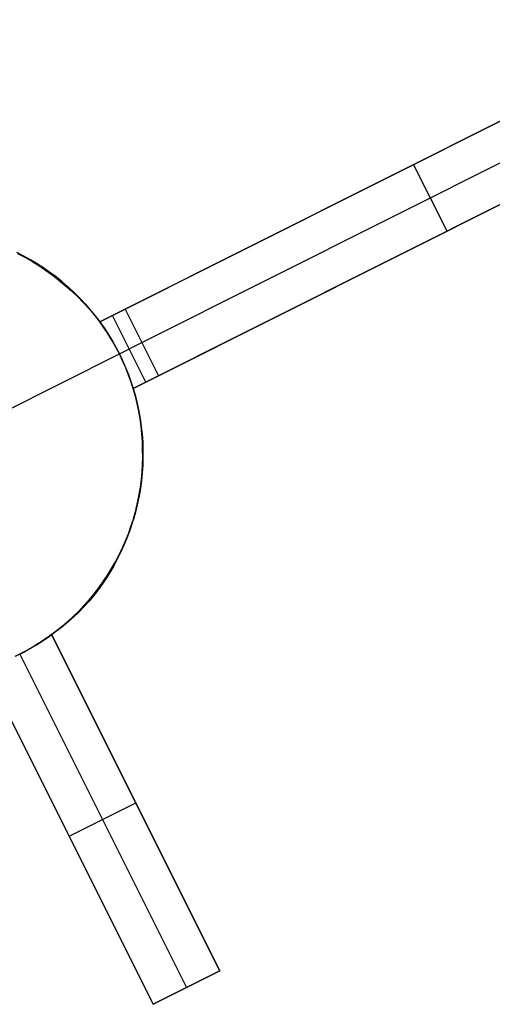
# Model space of a CAD drawing. Header units: millimetres. Extents: x 6038 to 7358, y -8545 to -7225.
# Tile 12 of 256: x 6607.45 to 6613.8, y -7907.49 to -7894.29. Entities that reach past the tile are written whole.
import ezdxf

# ---------------------------------------------------------------- set-up
doc = ezdxf.new("R2010")
doc.units = ezdxf.units.MM
doc.layers.add('color', color=7, linetype='Continuous')

msp = doc.modelspace()

# ---------------------------------------------------------------- linework, layer by layer
at = {"layer": 'color', "color": 254, "true_color": 0xcad1ee}
for p, q in [((6608.531, -7898.344, 13.528), (6616.615, -7894.293, 17.174)), ((6608.531, -7898.344, 13.528), (6616.615, -7894.293, 17.174)), ((6616.615, -7894.293, 15.7), (6608.872, -7898.173, 0.7)), ((6616.615, -7894.293, 15.7), (6608.872, -7898.173, 0.7)), ((6609.096, -7898.62, 0.7), (6616.839, -7894.74, 15.7)), ((6617.063, -7895.187, 17.317), (6608.979, -7899.238, 13.658)), ((6617.063, -7895.187, 17.317), (6608.979, -7899.238, 13.658)), ((6609.32, -7899.067, 0.7), (6617.063, -7895.187, 15.7)), ((6609.32, -7899.067, 0.7), (6617.063, -7895.187, 15.7)), ((6608.531, -7898.344, 8.937), (6613.124, -7896.042, 8.937)), ((6613.191, -7897.127, 8.2), (6612.743, -7896.233, 8.2)), ((6612.573, -7896.319, 7.869), (6612.573, -7896.319, 15.357)), ((6608.979, -7899.238, 9.009), (6613.609, -7896.918, 9.009)), ((6613.021, -7897.213, 15.492), (6613.021, -7897.213, 7.869)), ((6607.509, -7897.462, -7.3), (6607.416, -7897.416, -7.3)), ((6607.509, -7897.462, -7.3), (6607.416, -7897.416, -7.3)), ((6607.425, -7897.426, 13.118), (6607.522, -7897.476, 13.156)), ((6607.425, -7897.426, 13.118), (6607.522, -7897.476, 13.156)), ((6607.428, -7897.421, 3.114), (6607.52, -7897.468, 3.114)), ((6607.599, -7897.512, -7.3), (6607.509, -7897.462, -7.3)), ((6607.599, -7897.512, -7.3), (6607.509, -7897.462, -7.3)), ((6607.52, -7897.468, 3.114), (6607.611, -7897.519, 3.114)), ((6607.522, -7897.476, 13.156), (6607.617, -7897.531, 13.193)), ((6607.522, -7897.476, 13.156), (6607.617, -7897.531, 13.193)), ((6607.688, -7897.565, -7.3), (6607.599, -7897.512, -7.3)), ((6607.688, -7897.565, -7.3), (6607.599, -7897.512, -7.3)), ((6607.611, -7897.519, 3.114), (6607.7, -7897.572, 3.114)), ((6607.617, -7897.531, 13.193), (6607.711, -7897.589, 13.229)), ((6607.617, -7897.531, 13.193), (6607.711, -7897.589, 13.229)), ((6607.775, -7897.621, -7.3), (6607.688, -7897.565, -7.3)), ((6607.775, -7897.621, -7.3), (6607.688, -7897.565, -7.3)), ((6607.7, -7897.572, 3.114), (6607.787, -7897.629, 3.114)), ((6607.711, -7897.589, 13.229), (6607.803, -7897.65, 13.264)), ((6607.711, -7897.589, 13.229), (6607.803, -7897.65, 13.264)), ((6607.861, -7897.68, -7.3), (6607.775, -7897.621, -7.3)), ((6607.861, -7897.68, -7.3), (6607.775, -7897.621, -7.3)), ((6607.787, -7897.629, 3.114), (6607.872, -7897.688, 3.114)), ((6607.803, -7897.65, 13.264), (6607.893, -7897.715, 13.298)), ((6607.803, -7897.65, 13.264), (6607.893, -7897.715, 13.298)), ((6607.944, -7897.742, -7.3), (6607.861, -7897.68, -7.3)), ((6607.944, -7897.742, -7.3), (6607.861, -7897.68, -7.3)), ((6607.872, -7897.688, 3.114), (6607.955, -7897.751, 3.114)), ((6607.893, -7897.715, 13.298), (6607.981, -7897.783, 13.331)), ((6607.893, -7897.715, 13.298), (6607.981, -7897.783, 13.331)), ((6608.025, -7897.807, -7.3), (6607.944, -7897.742, -7.3)), ((6608.025, -7897.807, -7.3), (6607.944, -7897.742, -7.3)), ((6607.955, -7897.751, 3.114), (6608.036, -7897.816, 3.114)), ((6607.981, -7897.783, 13.331), (6608.067, -7897.855, 13.363)), ((6607.981, -7897.783, 13.331), (6608.067, -7897.855, 13.363)), ((6608.103, -7897.874, -7.3), (6608.025, -7897.807, -7.3)), ((6608.103, -7897.874, -7.3), (6608.025, -7897.807, -7.3)), ((6608.036, -7897.816, 3.114), (6608.114, -7897.884, 3.114)), ((6608.067, -7897.855, 13.363), (6608.15, -7897.929, 13.393)), ((6608.067, -7897.855, 13.363), (6608.15, -7897.929, 13.393)), ((6608.179, -7897.944, -7.3), (6608.103, -7897.874, -7.3)), ((6608.179, -7897.944, -7.3), (6608.103, -7897.874, -7.3)), ((6608.114, -7897.884, 3.114), (6608.19, -7897.954, 3.114)), ((6608.15, -7897.929, 13.393), (6608.232, -7898.006, 13.423)), ((6608.15, -7897.929, 13.393), (6608.232, -7898.006, 13.423)), ((6608.253, -7898.017, -7.3), (6608.179, -7897.944, -7.3)), ((6608.253, -7898.017, -7.3), (6608.179, -7897.944, -7.3)), ((6608.19, -7897.954, 3.114), (6608.263, -7898.027, 3.114)), ((6608.232, -7898.006, 13.423), (6608.31, -7898.087, 13.451)), ((6608.232, -7898.006, 13.423), (6608.31, -7898.087, 13.451)), ((6608.324, -7898.092, -7.3), (6608.253, -7898.017, -7.3)), ((6608.324, -7898.092, -7.3), (6608.253, -7898.017, -7.3)), ((6608.263, -7898.027, 3.114), (6608.334, -7898.103, 3.114)), ((6608.31, -7898.087, 13.451), (6608.387, -7898.17, 13.478)), ((6608.31, -7898.087, 13.451), (6608.387, -7898.17, 13.478)), ((6608.393, -7898.17, -7.3), (6608.324, -7898.092, -7.3)), ((6608.393, -7898.17, -7.3), (6608.324, -7898.092, -7.3)), ((6608.334, -7898.103, 3.114), (6608.403, -7898.181, 3.114)), ((6608.387, -7898.17, 13.478), (6608.46, -7898.256, 13.504)), ((6608.387, -7898.17, 13.478), (6608.46, -7898.256, 13.504)), ((6608.459, -7898.25, -7.3), (6608.393, -7898.17, -7.3)), ((6608.459, -7898.25, -7.3), (6608.393, -7898.17, -7.3)), ((6608.403, -7898.181, 3.114), (6608.468, -7898.262, 3.114)), ((6608.522, -7898.332, -7.3), (6608.459, -7898.25, -7.3)), ((6608.522, -7898.332, -7.3), (6608.459, -7898.25, -7.3)), ((6608.46, -7898.256, 13.504), (6608.531, -7898.344, 13.528)), ((6608.46, -7898.256, 13.504), (6608.531, -7898.344, 13.528)), ((6608.468, -7898.262, 3.114), (6608.531, -7898.344, 3.114)), ((6608.872, -7898.173, 0.7), (6608.531, -7898.344, 0.7)), ((6608.872, -7898.173, 0.7), (6608.531, -7898.344, 0.7)), ((6609.15, -7899.153, 0.7), (6608.702, -7898.259, 0.7)), ((6608.872, -7898.173, 0.7), (6609.32, -7899.067, 0.7)), ((6608.872, -7898.173, 0.7), (6609.32, -7899.067, 0.7)), ((6608.582, -7898.416, -7.3), (6608.522, -7898.332, -7.3)), ((6608.582, -7898.416, -7.3), (6608.522, -7898.332, -7.3)), ((6608.531, -7898.344, 0.7), (6608.589, -7898.426, 0.7)), ((6608.531, -7898.344, 13.528), (6608.531, -7898.344, 0.7)), ((6608.531, -7898.344, 13.528), (6608.531, -7898.344, 0.7)), ((6608.531, -7898.344, 0.7), (6608.589, -7898.426, 0.7)), ((6608.639, -7898.502, -7.3), (6608.582, -7898.416, -7.3)), ((6608.639, -7898.502, -7.3), (6608.582, -7898.416, -7.3)), ((6608.589, -7898.426, 0.7), (6608.644, -7898.51, 0.7)), ((6608.589, -7898.426, 0.7), (6608.644, -7898.51, 0.7)), ((6608.693, -7898.591, -7.3), (6608.639, -7898.502, -7.3)), ((6608.693, -7898.591, -7.3), (6608.639, -7898.502, -7.3)), ((6608.644, -7898.51, 0.7), (6608.697, -7898.596, 0.7)), ((6608.644, -7898.51, 0.7), (6608.697, -7898.596, 0.7)), ((6608.745, -7898.681, -7.3), (6608.693, -7898.591, -7.3)), ((6608.745, -7898.681, -7.3), (6608.693, -7898.591, -7.3)), ((6608.697, -7898.596, 0.7), (6608.746, -7898.683, 0.7)), ((6608.697, -7898.596, 0.7), (6608.746, -7898.683, 0.7)), ((6608.793, -7898.772, -7.3), (6608.745, -7898.681, -7.3)), ((6608.793, -7898.772, -7.3), (6608.745, -7898.681, -7.3)), ((6608.793, -7898.772, 0.7), (6609.096, -7898.62, 0.7)), ((6607.228, -7899.557, -7.3), (6608.793, -7898.772, -7.3)), ((6608.746, -7898.683, 0.7), (6608.793, -7898.772, 0.7)), ((6608.746, -7898.683, 0.7), (6608.793, -7898.772, 0.7)), ((6608.793, -7898.772, 0.7), (6608.793, -7898.772, -7.3)), ((6608.793, -7898.772, 0.7), (6608.793, -7898.772, -7.3)), ((6608.793, -7898.772, 0.7), (6608.836, -7898.863, 0.7)), ((6608.837, -7898.866, -7.3), (6608.793, -7898.772, -7.3)), ((6608.837, -7898.866, -7.3), (6608.793, -7898.772, -7.3)), ((6608.793, -7898.772, 0.7), (6608.836, -7898.863, 0.7)), ((6608.836, -7898.863, 0.7), (6608.876, -7898.955, 0.7)), ((6608.836, -7898.863, 0.7), (6608.876, -7898.955, 0.7)), ((6608.879, -7898.961, -7.3), (6608.837, -7898.866, -7.3)), ((6608.879, -7898.961, -7.3), (6608.837, -7898.866, -7.3)), ((6608.876, -7898.955, 0.7), (6608.914, -7899.048, 0.7)), ((6608.876, -7898.955, 0.7), (6608.914, -7899.048, 0.7)), ((6608.917, -7899.057, -7.3), (6608.879, -7898.961, -7.3)), ((6608.917, -7899.057, -7.3), (6608.879, -7898.961, -7.3)), ((6608.914, -7899.048, 0.7), (6608.948, -7899.143, 0.7)), ((6608.914, -7899.048, 0.7), (6608.948, -7899.143, 0.7)), ((6608.952, -7899.154, -7.3), (6608.917, -7899.057, -7.3)), ((6608.952, -7899.154, -7.3), (6608.917, -7899.057, -7.3)), ((6608.979, -7899.238, 0.7), (6609.32, -7899.067, 0.7)), ((6608.979, -7899.238, 0.7), (6609.32, -7899.067, 0.7)), ((6608.948, -7899.143, 0.7), (6608.979, -7899.238, 0.7)), ((6608.948, -7899.143, 0.7), (6608.979, -7899.238, 0.7)), ((6608.984, -7899.253, -7.3), (6608.952, -7899.154, -7.3)), ((6608.984, -7899.253, -7.3), (6608.952, -7899.154, -7.3)), ((6608.979, -7899.238, 13.658), (6609.006, -7899.338, 13.662)), ((6608.979, -7899.238, 13.658), (6609.006, -7899.338, 13.662)), ((6608.979, -7899.238, 0.7), (6608.979, -7899.238, 13.658)), ((6608.979, -7899.238, 3.188), (6609.008, -7899.338, 3.188)), ((6608.979, -7899.238, 0.7), (6608.979, -7899.238, 13.658)), ((6609.012, -7899.353, -7.3), (6608.984, -7899.253, -7.3)), ((6609.012, -7899.353, -7.3), (6608.984, -7899.253, -7.3)), ((6609.006, -7899.338, 13.662), (6609.029, -7899.438, 13.664)), ((6609.006, -7899.338, 13.662), (6609.029, -7899.438, 13.664)), ((6609.008, -7899.338, 3.188), (6609.033, -7899.439, 3.188)), ((6609.036, -7899.453, -7.3), (6609.012, -7899.353, -7.3)), ((6609.036, -7899.453, -7.3), (6609.012, -7899.353, -7.3)), ((6609.029, -7899.438, 13.664), (6609.049, -7899.539, 13.666)), ((6609.029, -7899.438, 13.664), (6609.049, -7899.539, 13.666)), ((6609.033, -7899.439, 3.188), (6609.055, -7899.54, 3.188)), ((6609.057, -7899.555, -7.3), (6609.036, -7899.453, -7.3)), ((6609.057, -7899.555, -7.3), (6609.036, -7899.453, -7.3)), ((6609.049, -7899.539, 13.666), (6609.066, -7899.64, 13.666)), ((6609.049, -7899.539, 13.666), (6609.066, -7899.64, 13.666)), ((6609.055, -7899.54, 3.188), (6609.073, -7899.642, 3.188)), ((6609.075, -7899.657, -7.3), (6609.057, -7899.555, -7.3)), ((6609.075, -7899.657, -7.3), (6609.057, -7899.555, -7.3)), ((6609.066, -7899.64, 13.666), (6609.08, -7899.742, 13.664)), ((6609.066, -7899.64, 13.666), (6609.08, -7899.742, 13.664)), ((6609.073, -7899.642, 3.188), (6609.087, -7899.745, 3.188)), ((6609.089, -7899.759, -7.3), (6609.075, -7899.657, -7.3)), ((6609.089, -7899.759, -7.3), (6609.075, -7899.657, -7.3)), ((6609.08, -7899.742, 13.664), (6609.09, -7899.844, 13.661)), ((6609.08, -7899.742, 13.664), (6609.09, -7899.844, 13.661)), ((6609.087, -7899.745, 3.188), (6609.098, -7899.848, 3.188)), ((6609.1, -7899.862, -7.3), (6609.089, -7899.759, -7.3)), ((6609.1, -7899.862, -7.3), (6609.089, -7899.759, -7.3)), ((6609.09, -7899.844, 13.661), (6609.097, -7899.947, 13.657)), ((6609.09, -7899.844, 13.661), (6609.097, -7899.947, 13.657)), ((6609.098, -7899.848, 3.188), (6609.106, -7899.952, 3.188)), ((6609.107, -7899.966, -7.3), (6609.1, -7899.862, -7.3)), ((6609.107, -7899.966, -7.3), (6609.1, -7899.862, -7.3)), ((6609.097, -7899.947, 13.657), (6609.101, -7900.049, 13.651)), ((6609.097, -7899.947, 13.657), (6609.101, -7900.049, 13.651)), ((6609.106, -7899.952, 3.188), (6609.11, -7900.055, 3.188)), ((6609.11, -7900.069, -7.3), (6609.107, -7899.966, -7.3)), ((6609.11, -7900.069, -7.3), (6609.107, -7899.966, -7.3)), ((6609.101, -7900.049, 13.651), (6609.102, -7900.152, 13.644)), ((6609.101, -7900.049, 13.651), (6609.102, -7900.152, 13.644)), ((6609.11, -7900.055, 3.188), (6609.11, -7900.159, 3.188)), ((6609.11, -7900.173, -7.3), (6609.11, -7900.069, -7.3)), ((6609.11, -7900.173, -7.3), (6609.11, -7900.069, -7.3)), ((6609.099, -7900.254, 13.635), (6609.093, -7900.357, 13.625)), ((6609.099, -7900.254, 13.635), (6609.093, -7900.357, 13.625)), ((6609.102, -7900.152, 13.644), (6609.099, -7900.254, 13.635)), ((6609.102, -7900.152, 13.644), (6609.099, -7900.254, 13.635)), ((6609.107, -7900.263, 3.188), (6609.1, -7900.366, 3.188)), ((6609.106, -7900.276, -7.3), (6609.11, -7900.173, -7.3)), ((6609.106, -7900.276, -7.3), (6609.11, -7900.173, -7.3)), ((6609.11, -7900.159, 3.188), (6609.107, -7900.263, 3.188)), ((6609.093, -7900.357, 13.625), (6609.084, -7900.458, 13.614)), ((6609.093, -7900.357, 13.625), (6609.084, -7900.458, 13.614)), ((6609.088, -7900.483, -7.3), (6609.099, -7900.38, -7.3)), ((6609.088, -7900.483, -7.3), (6609.099, -7900.38, -7.3)), ((6609.1, -7900.366, 3.188), (6609.09, -7900.469, 3.188)), ((6609.099, -7900.38, -7.3), (6609.106, -7900.276, -7.3)), ((6609.099, -7900.38, -7.3), (6609.106, -7900.276, -7.3)), ((6609.084, -7900.458, 13.614), (6609.071, -7900.56, 13.601)), ((6609.084, -7900.458, 13.614), (6609.071, -7900.56, 13.601)), ((6609.074, -7900.585, -7.3), (6609.088, -7900.483, -7.3)), ((6609.074, -7900.585, -7.3), (6609.088, -7900.483, -7.3)), ((6609.09, -7900.469, 3.188), (6609.076, -7900.572, 3.188)), ((6609.055, -7900.66, 13.587), (6609.036, -7900.76, 13.571)), ((6609.055, -7900.66, 13.587), (6609.036, -7900.76, 13.571)), ((6609.071, -7900.56, 13.601), (6609.055, -7900.66, 13.587)), ((6609.071, -7900.56, 13.601), (6609.055, -7900.66, 13.587)), ((6609.056, -7900.687, -7.3), (6609.074, -7900.585, -7.3)), ((6609.056, -7900.687, -7.3), (6609.074, -7900.585, -7.3)), ((6609.076, -7900.572, 3.188), (6609.058, -7900.674, 3.188)), ((6609.009, -7900.889, -7.3), (6609.034, -7900.789, -7.3)), ((6609.009, -7900.889, -7.3), (6609.034, -7900.789, -7.3)), ((6609.037, -7900.776, 3.188), (6609.013, -7900.877, 3.188)), ((6609.036, -7900.76, 13.571), (6609.014, -7900.859, 13.555)), ((6609.036, -7900.76, 13.571), (6609.014, -7900.859, 13.555)), ((6609.034, -7900.789, -7.3), (6609.056, -7900.687, -7.3)), ((6609.034, -7900.789, -7.3), (6609.056, -7900.687, -7.3)), ((6609.058, -7900.674, 3.188), (6609.037, -7900.776, 3.188)), ((6608.981, -7900.989, -7.3), (6609.009, -7900.889, -7.3)), ((6608.981, -7900.989, -7.3), (6609.009, -7900.889, -7.3)), ((6609.013, -7900.877, 3.188), (6608.985, -7900.977, 3.188)), ((6609.014, -7900.859, 13.555), (6608.988, -7900.957, 13.537)), ((6609.014, -7900.859, 13.555), (6608.988, -7900.957, 13.537)), ((6608.96, -7901.054, 13.517), (6608.928, -7901.15, 13.497)), ((6608.96, -7901.054, 13.517), (6608.928, -7901.15, 13.497)), ((6608.949, -7901.087, -7.3), (6608.981, -7900.989, -7.3)), ((6608.949, -7901.087, -7.3), (6608.981, -7900.989, -7.3)), ((6608.985, -7900.977, 3.188), (6608.953, -7901.076, 3.188)), ((6608.988, -7900.957, 13.537), (6608.96, -7901.054, 13.517)), ((6608.988, -7900.957, 13.537), (6608.96, -7901.054, 13.517)), ((6608.875, -7901.281, -7.3), (6608.914, -7901.185, -7.3)), ((6608.875, -7901.281, -7.3), (6608.914, -7901.185, -7.3)), ((6608.918, -7901.173, 3.188), (6608.88, -7901.27, 3.188)), ((6608.928, -7901.15, 13.497), (6608.893, -7901.244, 13.475)), ((6608.928, -7901.15, 13.497), (6608.893, -7901.244, 13.475)), ((6608.914, -7901.185, -7.3), (6608.949, -7901.087, -7.3)), ((6608.914, -7901.185, -7.3), (6608.949, -7901.087, -7.3)), ((6608.953, -7901.076, 3.188), (6608.918, -7901.173, 3.188)), ((6608.834, -7901.375, -7.3), (6608.875, -7901.281, -7.3)), ((6608.834, -7901.375, -7.3), (6608.875, -7901.281, -7.3)), ((6608.88, -7901.27, 3.188), (6608.838, -7901.365, 3.188)), ((6608.893, -7901.244, 13.475), (6608.855, -7901.337, 13.452)), ((6608.893, -7901.244, 13.475), (6608.855, -7901.337, 13.452)), ((6608.814, -7901.428, 13.428), (6608.77, -7901.518, 13.402)), ((6608.814, -7901.428, 13.428), (6608.77, -7901.518, 13.402)), ((6608.789, -7901.469, -7.3), (6608.834, -7901.375, -7.3)), ((6608.789, -7901.469, -7.3), (6608.834, -7901.375, -7.3)), ((6608.838, -7901.365, 3.188), (6608.794, -7901.458, 3.188)), ((6608.855, -7901.337, 13.452), (6608.814, -7901.428, 13.428)), ((6608.855, -7901.337, 13.452), (6608.814, -7901.428, 13.428)), ((6608.689, -7901.65, -7.3), (6608.74, -7901.56, -7.3)), ((6608.689, -7901.65, -7.3), (6608.74, -7901.56, -7.3)), ((6608.746, -7901.55, 3.188), (6608.695, -7901.641, 3.188)), ((6608.77, -7901.518, 13.402), (6608.723, -7901.605, 13.376)), ((6608.77, -7901.518, 13.402), (6608.723, -7901.605, 13.376)), ((6608.74, -7901.56, -7.3), (6608.789, -7901.469, -7.3)), ((6608.74, -7901.56, -7.3), (6608.789, -7901.469, -7.3)), ((6608.794, -7901.458, 3.188), (6608.746, -7901.55, 3.188)), ((6608.674, -7901.691, 13.349), (6608.622, -7901.775, 13.32)), ((6608.674, -7901.691, 13.349), (6608.622, -7901.775, 13.32)), ((6608.634, -7901.738, -7.3), (6608.689, -7901.65, -7.3)), ((6608.634, -7901.738, -7.3), (6608.689, -7901.65, -7.3)), ((6608.695, -7901.641, 3.188), (6608.64, -7901.729, 3.188)), ((6608.723, -7901.605, 13.376), (6608.674, -7901.691, 13.349)), ((6608.723, -7901.605, 13.376), (6608.674, -7901.691, 13.349)), ((6608.516, -7901.909, -7.3), (6608.577, -7901.824, -7.3)), ((6608.516, -7901.909, -7.3), (6608.577, -7901.824, -7.3)), ((6608.583, -7901.816, 3.188), (6608.523, -7901.9, 3.188)), ((6608.622, -7901.775, 13.32), (6608.566, -7901.857, 13.291)), ((6608.622, -7901.775, 13.32), (6608.566, -7901.857, 13.291)), ((6608.577, -7901.824, -7.3), (6608.634, -7901.738, -7.3)), ((6608.577, -7901.824, -7.3), (6608.634, -7901.738, -7.3)), ((6608.64, -7901.729, 3.188), (6608.583, -7901.816, 3.188)), ((6608.509, -7901.936, 13.26), (6608.448, -7902.013, 13.229)), ((6608.509, -7901.936, 13.26), (6608.448, -7902.013, 13.229)), ((6608.453, -7901.991, -7.3), (6608.516, -7901.909, -7.3)), ((6608.453, -7901.991, -7.3), (6608.516, -7901.909, -7.3)), ((6608.523, -7901.9, 3.188), (6608.46, -7901.982, 3.188)), ((6608.566, -7901.857, 13.291), (6608.509, -7901.936, 13.26)), ((6608.566, -7901.857, 13.291), (6608.509, -7901.936, 13.26)), ((6608.318, -7902.148, -7.3), (6608.387, -7902.07, -7.3)), ((6608.318, -7902.148, -7.3), (6608.387, -7902.07, -7.3)), ((6608.386, -7902.088, 13.196), (6608.32, -7902.161, 13.163)), ((6608.386, -7902.088, 13.196), (6608.32, -7902.161, 13.163)), ((6608.394, -7902.063, 3.188), (6608.325, -7902.14, 3.188)), ((6608.448, -7902.013, 13.229), (6608.386, -7902.088, 13.196)), ((6608.448, -7902.013, 13.229), (6608.386, -7902.088, 13.196)), ((6608.387, -7902.07, -7.3), (6608.453, -7901.991, -7.3)), ((6608.387, -7902.07, -7.3), (6608.453, -7901.991, -7.3)), ((6608.46, -7901.982, 3.188), (6608.394, -7902.063, 3.188)), ((6608.173, -7902.295, -7.3), (6608.247, -7902.223, -7.3)), ((6608.173, -7902.295, -7.3), (6608.247, -7902.223, -7.3)), ((6608.254, -7902.216, 3.188), (6608.18, -7902.289, 3.188)), ((6608.253, -7902.23, 13.129), (6608.183, -7902.297, 13.094)), ((6608.253, -7902.23, 13.129), (6608.183, -7902.297, 13.094)), ((6608.247, -7902.223, -7.3), (6608.318, -7902.148, -7.3)), ((6608.247, -7902.223, -7.3), (6608.318, -7902.148, -7.3)), ((6608.32, -7902.161, 13.163), (6608.253, -7902.23, 13.129)), ((6608.32, -7902.161, 13.163), (6608.253, -7902.23, 13.129)), ((6608.325, -7902.14, 3.188), (6608.254, -7902.216, 3.188)), ((6608.018, -7902.432, -7.3), (6608.097, -7902.365, -7.3)), ((6608.018, -7902.432, -7.3), (6608.097, -7902.365, -7.3)), ((6608.104, -7902.359, 3.188), (6608.025, -7902.426, 3.188)), ((6608.111, -7902.362, 13.059), (6608.037, -7902.423, 13.023)), ((6608.111, -7902.362, 13.059), (6608.037, -7902.423, 13.023)), ((6608.097, -7902.365, -7.3), (6608.173, -7902.295, -7.3)), ((6608.097, -7902.365, -7.3), (6608.173, -7902.295, -7.3)), ((6608.18, -7902.289, 3.188), (6608.104, -7902.359, 3.188)), ((6608.183, -7902.297, 13.094), (6608.111, -7902.362, 13.059)), ((6608.183, -7902.297, 13.094), (6608.111, -7902.362, 13.059)), ((6607.853, -7902.558, -7.3), (6607.937, -7902.497, -7.3)), ((6607.853, -7902.558, -7.3), (6607.937, -7902.497, -7.3)), ((6607.944, -7902.491, 3.188), (6607.861, -7902.553, 3.188)), ((6607.961, -7902.482, 12.986), (6607.883, -7902.537, 12.948)), ((6607.961, -7902.482, 12.986), (6607.883, -7902.537, 12.948)), ((6607.937, -7902.497, -7.3), (6608.018, -7902.432, -7.3)), ((6607.937, -7902.497, -7.3), (6608.018, -7902.432, -7.3)), ((6608.025, -7902.426, 3.188), (6607.944, -7902.491, 3.188)), ((6608.037, -7902.423, 13.023), (6607.961, -7902.482, 12.986)), ((6608.037, -7902.423, 13.023), (6607.961, -7902.482, 12.986)), ((6607.681, -7902.673, -7.3), (6607.768, -7902.617, -7.3)), ((6607.681, -7902.673, -7.3), (6607.768, -7902.617, -7.3)), ((6607.775, -7902.612, 3.188), (6607.688, -7902.668, 3.188)), ((6607.766, -7902.619, 5.679), (6607.705, -7902.658, 5.686)), ((6607.766, -7902.619, 5.679), (6607.705, -7902.658, 5.686)), ((6607.825, -7902.579, 5.669), (6607.766, -7902.619, 5.679)), ((6607.825, -7902.579, 5.669), (6607.766, -7902.619, 5.679)), ((6607.768, -7902.617, -7.3), (6607.853, -7902.558, -7.3)), ((6607.768, -7902.617, -7.3), (6607.853, -7902.558, -7.3)), ((6607.861, -7902.553, 3.188), (6607.775, -7902.612, 3.188)), ((6607.883, -7902.537, 5.658), (6607.825, -7902.579, 5.669)), ((6607.883, -7902.537, 5.658), (6607.825, -7902.579, 5.669)), ((6607.883, -7902.537, 12.948), (6610.142, -7907.045, 13.465)), ((6607.883, -7902.537, 12.948), (6607.883, -7902.537, 5.658)), ((6607.883, -7902.537, 12.948), (6607.883, -7902.537, 5.658)), ((6607.883, -7902.537, 12.948), (6610.142, -7907.045, 13.465)), ((6610.142, -7907.045, 10.7), (6607.883, -7902.537, 5.658)), ((6609.632, -7906.027, 9.561), (6607.883, -7902.537, 9.561)), ((6610.142, -7907.045, 10.7), (6607.883, -7902.537, 5.658)), ((6607.508, -7902.771, 3.188), (6607.415, -7902.818, 3.188)), ((6607.519, -7902.766, 5.699), (6607.455, -7902.799, 5.7)), ((6607.519, -7902.766, 5.699), (6607.455, -7902.799, 5.7)), ((6607.501, -7902.775, -7.3), (6607.592, -7902.725, -7.3)), ((6607.501, -7902.775, -7.3), (6607.592, -7902.725, -7.3)), ((6607.599, -7902.721, 3.188), (6607.508, -7902.771, 3.188)), ((6607.582, -7902.731, 5.697), (6607.519, -7902.766, 5.699)), ((6607.582, -7902.731, 5.697), (6607.519, -7902.766, 5.699)), ((6607.644, -7902.695, 5.692), (6607.582, -7902.731, 5.697)), ((6607.644, -7902.695, 5.692), (6607.582, -7902.731, 5.697)), ((6607.592, -7902.725, -7.3), (6607.681, -7902.673, -7.3)), ((6607.592, -7902.725, -7.3), (6607.681, -7902.673, -7.3)), ((6607.688, -7902.668, 3.188), (6607.599, -7902.721, 3.188)), ((6607.705, -7902.658, 5.686), (6607.644, -7902.695, 5.692)), ((6607.705, -7902.658, 5.686), (6607.644, -7902.695, 5.692)), ((6607.455, -7902.799, 5.7), (6607.39, -7902.83, 5.699)), ((6607.455, -7902.799, 5.7), (6607.39, -7902.83, 5.699)), ((6607.408, -7902.821, -7.3), (6607.501, -7902.775, -7.3)), ((6607.408, -7902.821, -7.3), (6607.501, -7902.775, -7.3)), ((6607.455, -7902.799, 5.7), (6609.695, -7907.269, 10.7)), ((6609.248, -7907.493, 13.049), (6606.989, -7902.985, 12.537)), ((6609.248, -7907.493, 13.049), (6606.989, -7902.985, 12.537)), ((6606.989, -7902.985, 5.658), (6609.248, -7907.493, 10.7)), ((6606.989, -7902.985, 9.353), (6608.644, -7906.289, 9.353)), ((6606.989, -7902.985, 5.658), (6609.248, -7907.493, 10.7)), ((6608.118, -7905.239, 8.179), (6609.012, -7904.791, 8.179)), ((6609.012, -7904.791, 8.179), (6609.012, -7904.791, 13.221)), ((6608.118, -7905.239, 8.179), (6608.118, -7905.239, 12.807)), ((6610.142, -7907.045, 13.465), (6609.248, -7907.493, 13.049)), ((6610.142, -7907.045, 13.465), (6609.248, -7907.493, 13.049)), ((6609.248, -7907.493, 10.7), (6610.142, -7907.045, 10.7)), ((6609.248, -7907.493, 12.082), (6610.142, -7907.045, 12.082)), ((6609.248, -7907.493, 10.7), (6610.142, -7907.045, 10.7)), ((6610.142, -7907.045, 13.465), (6610.142, -7907.045, 10.7)), ((6610.142, -7907.045, 13.465), (6610.142, -7907.045, 10.7)), ((6609.695, -7907.269, 13.257), (6609.695, -7907.269, 10.7)), ((6609.248, -7907.493, 10.7), (6609.248, -7907.493, 13.049)), ((6609.248, -7907.493, 10.7), (6609.248, -7907.493, 13.049))]:
    msp.add_line(p, q, dxfattribs=at)

doc.saveas('drawing.dxf')
